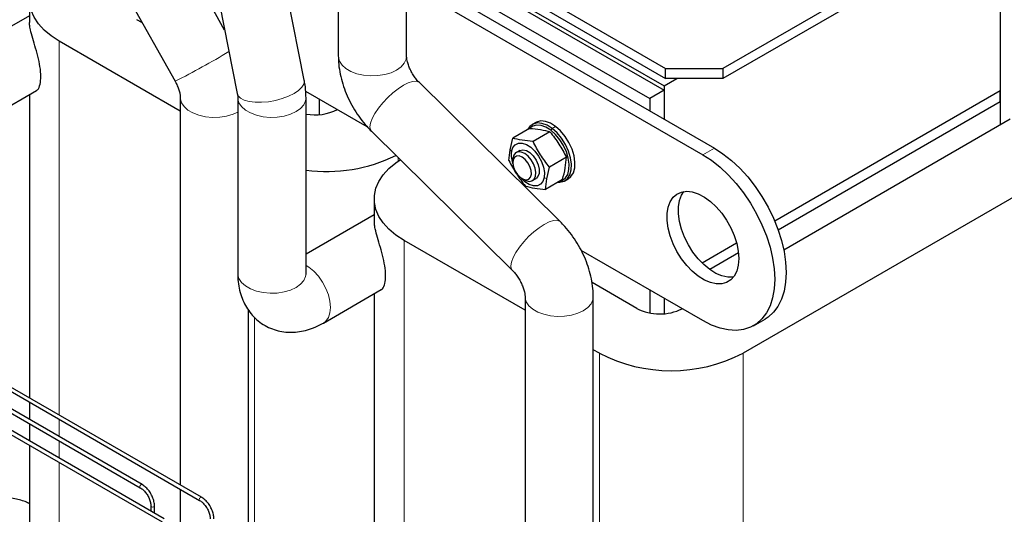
# Model space of a CAD drawing. Header units: millimetres. Extents: x 5 to 418, y 2 to 292.
# Tile 26 of 35: x 346 to 384, y 91 to 110. Entities that reach past the tile are written whole.
import ezdxf

# ---------------------------------------------------------------- set-up
doc = ezdxf.new("R2010")
doc.units = ezdxf.units.MM

msp = doc.modelspace()

# ---------------------------------------------------------------- linework, layer by layer
at = {"color": 7, "linetype": 'Continuous', "lineweight": 25}
for p, q in [((387.1477, 116.0626), (373.345, 108.0945)), ((387.1477, 115.6707), (373.345, 107.7025)), ((358.1983, 114.2544), (358.1983, 108.5778)), ((360.8863, 108.5778), (360.8863, 114.2544)), ((384.2627, 114.0052), (384.2627, 105.8657)), ((384.2627, 114.0052), (384.2627, 107.2112)), ((353.7218, 109.6062), (351.5872, 113.4212)), ((363.5297, 112.4545), (371.0823, 108.0945)), ((349.2414, 112.1086), (351.7713, 107.5871)), ((362.9072, 112.0951), (371.0257, 107.4084)), ((363.1902, 112.2585), (371.0823, 107.7025)), ((360.8863, 111.9554), (373.0056, 104.9591)), ((360.8863, 111.4329), (372.553, 104.6978)), ((356.8569, 107.6265), (356.1523, 111.1639)), ((364.2375, 111.1573), (371.0257, 107.2386)), ((346.0388, 110.7968), (346.0388, 109.908)), ((353.5161, 110.6388), (354.2207, 107.1014)), ((363.6718, 110.8308), (370.46, 106.912)), ((346.0388, 110.1698), (343.35, 108.6176)), ((350.485, 109.886), (350.265, 110.013)), ((351.9757, 106.4129), (347.2103, 109.1639)), ((371.0823, 108.0945), (373.345, 108.0945)), ((371.0823, 107.7025), (371.0823, 108.0945)), ((373.345, 108.0945), (373.345, 107.7025)), ((366.9362, 102.0628), (361.3902, 107.535)), ((371.0257, 107.4084), (371.5352, 107.7025)), ((371.0257, 107.4084), (371.0257, 106.1021)), ((373.345, 107.7025), (371.0823, 107.7025)), ((344.0356, 105.9097), (346.3153, 107.2257)), ((346.0388, 107.066), (346.0388, 95.1232)), ((359.3385, 105.7941), (356.9161, 107.1925)), ((371.0257, 107.2386), (370.46, 106.912)), ((371.0257, 107.2386), (371.0257, 106.1021)), ((384.2627, 107.2112), (375.3846, 102.086)), ((384.2627, 106.7801), (384.2627, 107.2112)), ((351.9757, 106.9442), (351.9757, 91.6959)), ((354.2385, 106.9444), (354.2385, 100.0201)), ((356.9265, 100.0201), (356.9265, 106.9444)), ((357.4492, 106.8848), (357.4492, 106.2762)), ((370.46, 106.912), (370.46, 106.4286)), ((384.2627, 106.7801), (375.5212, 101.7337)), ((384.2627, 106.7801), (384.2627, 105.8657)), ((365.9734, 105.9691), (365.8376, 105.8908)), ((384.6587, 106.0943), (375.7407, 100.946)), ((359.5023, 105.6216), (365.0482, 100.1494)), ((365.7329, 105.7343), (365.067, 105.3498)), ((366.5323, 105.6035), (365.8664, 105.219)), ((364.9606, 104.8936), (365.067, 105.3498)), ((364.9153, 104.4726), (364.9606, 104.8936)), ((365.343, 104.8662), (365.2035, 104.7857)), ((387.7134, 104.7227), (374.137, 96.8852)), ((365.0709, 104.4927), (365.0709, 104.3925)), ((367.18, 104.5954), (366.5141, 104.211)), ((366.4078, 103.7548), (366.5141, 104.211)), ((365.4367, 103.759), (365.5234, 103.7089)), ((365.8435, 103.6772), (365.983, 103.7577)), ((366.3624, 103.3338), (366.4078, 103.7548)), ((367.0283, 103.7182), (366.3624, 103.3338)), ((367.1175, 103.6737), (367.2533, 103.752)), ((359.6152, 102.9592), (359.6152, 102.0705)), ((359.6152, 102.3323), (356.9265, 100.7801)), ((365.5522, 98.5754), (360.7868, 101.3264)), ((373.883, 101.2191), (372.5246, 100.4349)), ((372.553, 98.1655), (367.7601, 100.9324)), ((373.9557, 100.83), (372.8252, 100.1773)), ((369.9509, 98.6486), (368.1906, 99.6648)), ((357.6121, 98.0721), (359.8918, 99.3882)), ((370.46, 99.3738), (370.46, 98.4684)), ((359.6152, 99.2285), (359.6152, 79.4429)), ((365.5522, 99.1066), (365.5522, 73.8919)), ((368.2402, 73.8919), (368.2402, 99.1066)), ((371.0257, 99.0472), (371.0257, 98.4387)), ((354.6637, 89.4396), (354.6637, 98.5712)), ((350.4707, 91.7156), (339.3254, 98.1497)), ((374.5529, 97.9675), (375.0054, 98.2287)), ((339.3254, 97.9834), (350.3987, 91.5909)), ((341.2539, 97.7192), (352.7373, 91.09)), ((352.8093, 91.2147), (341.3259, 97.8439)), ((351.3385, 90.3656), (339.8551, 96.9948)), ((368.4801, 96.8852), (368.2402, 97.0237)), ((339.7831, 96.8701), (351.2665, 90.2409)), ((346.0388, 94.9569), (346.0388, 94.2741)), ((346.0388, 94.1079), (346.0388, 93.4251)), ((346.0388, 93.2588), (346.0388, 87.2804)), ((351.9757, 91.5296), (351.9757, 90.0111)), ((350.8153, 90.8694), (350.8153, 90.6676)), ((350.9593, 90.5845), (350.9593, 90.8694))]:
    msp.add_line(p, q, dxfattribs=at)
at = {"color": 7, "linetype": 'Continuous', "lineweight": 18}
for p, q in [((347.2103, 94.4469), (347.2103, 109.1639)), ((366.5673, 105.6588), (366.6196, 105.7324)), ((366.7554, 105.8108), (366.6196, 105.7324)), ((365.0173, 104.8201), (364.9606, 104.8936)), ((373.0056, 104.9591), (372.553, 104.6978)), ((360.5605, 104.45), (360.5605, 104.5775)), ((366.3086, 103.8039), (366.4078, 103.7548)), ((360.7868, 77.8101), (360.7868, 101.3264)), ((354.9037, 89.3203), (354.9037, 98.291)), ((368.4801, 74.7904), (368.4801, 96.8852)), ((374.137, 73.3688), (374.137, 96.8852)), ((347.2103, 93.5978), (347.2103, 94.2806)), ((347.2103, 92.7487), (347.2103, 93.4315)), ((347.2103, 85.6476), (347.2103, 92.5825))]:
    msp.add_line(p, q, dxfattribs=at)
at = {"color": 7, "linetype": 'Continuous', "lineweight": 25, "flags": 128}
for points in [[(347.2103, 109.1639), (346.89, 109.3727), (346.6156, 109.6022), (346.3912, 109.8491), (346.2199, 110.1098), (346.1043, 110.3805), (346.0461, 110.6573), (346.0461, 110.9362), (346.1043, 111.213), (346.2199, 111.4837), (346.3912, 111.7445), (346.6156, 111.9914), (346.89, 112.2209), (347.2103, 112.4296)], [(366.6196, 105.7324), (366.4172, 105.8599), (366.2177, 105.9334), (366.0313, 105.9491), (365.8673, 105.9064), (365.7339, 105.8072), (365.6523, 105.6877)], [(366.5673, 105.6588), (366.3749, 105.7799), (366.1855, 105.8497), (366.0084, 105.8647), (365.8526, 105.824), (365.7441, 105.7486)], [(366.7554, 105.8108), (366.5529, 105.9383), (366.3535, 106.0118), (366.1671, 106.0275), (366.0031, 105.9847), (365.9734, 105.9691)], [(366.9231, 103.6575), (367.0121, 103.6881), (367.1388, 103.7823), (367.2302, 103.9253), (367.2815, 104.11), (367.2902, 104.3271), (367.256, 104.5657), (367.1804, 104.8138), (367.0673, 105.059), (366.9224, 105.2891), (366.7529, 105.4924), (366.5673, 105.6588)], [(366.849, 103.6147), (366.9238, 103.6153), (367.0879, 103.6581), (367.2213, 103.7572), (367.3174, 103.9077), (367.3715, 104.1021), (367.3807, 104.3306), (367.3446, 104.5818), (367.265, 104.8429), (367.146, 105.1011), (366.9934, 105.3432), (366.815, 105.5573), (366.6196, 105.7324)], [(367.2533, 103.752), (367.3571, 103.8356), (367.4532, 103.9861), (367.5072, 104.1805), (367.5164, 104.409), (367.4803, 104.6601), (367.4008, 104.9213), (367.2817, 105.1795), (367.1292, 105.4216), (366.9508, 105.6356), (366.7554, 105.8108)], [(365.0173, 104.8201), (365.0697, 104.9782), (365.1625, 105.0909), (365.2893, 105.1506), (365.4417, 105.1531), (365.6091, 105.0983), (365.7802, 104.9898), (365.9433, 104.8352), (366.0873, 104.645), (366.2024, 104.432), (366.2807, 104.2109), (366.317, 103.9966), (366.3086, 103.8039)], [(365.5234, 103.7089), (365.5777, 103.6813), (365.7078, 103.6478), (365.8214, 103.6661), (365.9086, 103.7346), (365.9615, 103.8473), (365.9756, 103.9942), (365.9494, 104.1621), (365.8855, 104.3361), (365.7893, 104.5009), (365.6695, 104.6417), (365.5368, 104.7461), (365.4029, 104.8047), (365.2797, 104.8124), (365.1781, 104.7685), (365.1073, 104.6769), (365.0734, 104.5456), (365.0709, 104.4927)], [(365.343, 104.8662), (365.3503, 104.8702), (365.4667, 104.8962), (365.6023, 104.8649), (365.7438, 104.7795), (365.8775, 104.6483), (365.9901, 104.4842), (366.0707, 104.3033), (366.1114, 104.1232), (366.1083, 103.9616)], [(372.553, 104.6978), (372.894, 104.4772), (373.2299, 104.2122), (373.556, 103.9066), (373.8675, 103.5649), (374.1598, 103.1921), (374.4286, 102.7937), (374.6701, 102.3754), (374.8808, 101.9433), (375.0575, 101.5038), (375.1977, 101.0632), (375.2993, 100.628), (375.3608, 100.2045), (375.3815, 99.7989), (375.3608, 99.4171), (375.2993, 99.0647), (375.1977, 98.7468), (375.0575, 98.468), (374.8808, 98.2325), (374.6701, 98.0436), (374.4286, 97.9042), (374.1598, 97.8161), (373.8675, 97.7808), (373.556, 97.7988), (373.2299, 97.8697), (372.894, 97.9925), (372.553, 98.1655)], [(373.0056, 104.9591), (373.3465, 104.7385), (373.6825, 104.4734), (374.0086, 104.1678), (374.32, 103.8262), (374.6123, 103.4534), (374.8812, 103.0549), (375.1227, 102.6366), (375.3333, 102.2045), (375.51, 101.765), (375.6502, 101.3244), (375.7518, 100.8892), (375.8134, 100.4657), (375.834, 100.0601), (375.8134, 99.6783), (375.7518, 99.3259), (375.6502, 99.008), (375.51, 98.7293), (375.3333, 98.4938), (375.1227, 98.3049), (375.0054, 98.2287)], [(360.7868, 101.3264), (360.4665, 101.5351), (360.1921, 101.7646), (359.9676, 102.0115), (359.7963, 102.2723), (359.6807, 102.543), (359.6225, 102.8198), (359.6225, 103.0987), (359.6807, 103.3755), (359.7963, 103.6462), (359.9676, 103.9069), (360.1921, 104.1539), (360.4665, 104.3833), (360.6378, 104.5013)], [(365.3716, 103.8033), (365.492, 103.7319), (365.6064, 103.7092), (365.7024, 103.7377), (365.7696, 103.8142), (365.8008, 103.9305), (365.7925, 104.074), (365.7456, 104.2292), (365.6653, 104.3791), (365.5602, 104.5076), (365.4417, 104.6008), (365.3227, 104.6485), (365.216, 104.6456), (365.1333, 104.5924), (365.0834, 104.4946), (365.0718, 104.3629), (365.0998, 104.2115), (365.1642, 104.0568), (365.2582, 103.9157), (365.3716, 103.8033)], [(366.1083, 103.9616), (366.0615, 103.8342), (365.983, 103.7577)], [(366.3086, 103.8039), (366.2563, 103.6457), (366.1635, 103.533), (366.0366, 103.4734), (365.8843, 103.4709), (365.7169, 103.5257), (365.5458, 103.6341), (365.3826, 103.7887), (365.3659, 103.8078)], [(373.9672, 100.6153), (373.9469, 100.351), (373.8865, 100.1179), (373.7877, 99.9225), (373.6533, 99.7705), (373.4874, 99.6664), (373.2945, 99.613), (373.0803, 99.612), (372.851, 99.6633), (372.6131, 99.7654), (372.3734, 99.9155), (372.1389, 100.1092), (371.9164, 100.341), (371.7121, 100.6041), (371.532, 100.8911), (371.3813, 101.1936), (371.2644, 101.5029), (371.1845, 101.8102), (371.1439, 102.1067), (371.1439, 102.3836), (371.1845, 102.6332), (371.2644, 102.8483), (371.3813, 103.0226), (371.532, 103.1511), (371.7121, 103.2301), (371.9164, 103.2574), (372.1389, 103.2322), (372.3734, 103.1552), (372.6131, 103.0286), (372.851, 102.8561), (373.0803, 102.6426), (373.2945, 102.3942), (373.4874, 102.1182), (373.6533, 101.8224), (373.7877, 101.5154), (373.8865, 101.2059), (373.9469, 100.903), (373.9672, 100.6153)], [(373.7533, 99.8751), (373.7471, 99.8743), (373.5329, 99.8732), (373.3035, 99.9245), (373.0656, 100.0267), (372.826, 100.1768), (372.5915, 100.3705), (372.3689, 100.6023), (372.1646, 100.8654), (371.9846, 101.1523), (371.8339, 101.4548), (371.7169, 101.7642), (371.637, 102.0715), (371.5965, 102.3679), (371.5965, 102.6449), (371.637, 102.8945), (371.7169, 103.1095), (371.8053, 103.2495)]]:
    msp.add_lwpolyline(points, dxfattribs=at)
at = {"color": 7, "linetype": 'Continuous', "lineweight": 18, "flags": 128}
for points in [[(358.1983, 108.5778), (358.2001, 108.5372), (358.2441, 108.377), (358.3448, 108.2256), (358.4978, 108.0896), (358.6965, 107.9749), (358.9321, 107.8865), (359.1944, 107.8284), (359.4719, 107.803), (359.7525, 107.8115), (360.0239, 107.8535), (360.2743, 107.9271), (360.4926, 108.0292), (360.6694, 108.1553), (360.797, 108.2998), (360.8697, 108.4565), (360.8863, 108.5778)], [(354.2207, 107.1014), (354.2559, 107.0163), (354.3507, 106.921), (354.4975, 106.845), (354.6898, 106.7917), (354.9192, 106.7634), (355.1757, 106.7614), (355.448, 106.7857), (355.7243, 106.8353), (355.9925, 106.9079), (356.2409, 107.0005), (356.4586, 107.109), (356.6361, 107.2287), (356.7656, 107.3542), (356.8415, 107.4802), (356.8605, 107.6011), (356.8569, 107.6265)], [(359.5023, 105.6216), (359.4644, 105.6777), (359.4443, 105.7936), (359.4679, 105.9438), (359.5343, 106.1217), (359.6405, 106.3195), (359.782, 106.5287), (359.9525, 106.7401), (360.1446, 106.9444), (360.3498, 107.1326), (360.5593, 107.2967), (360.7638, 107.4294), (360.9545, 107.5248), (361.1229, 107.5789), (361.2618, 107.5893), (361.365, 107.5555), (361.3902, 107.535)], [(351.9757, 106.9438), (351.9776, 106.9036), (352.0215, 106.7434), (352.1222, 106.5919), (352.2752, 106.4559), (352.4739, 106.3412), (352.7096, 106.2529), (352.9719, 106.1947), (353.2494, 106.1694), (353.53, 106.1778), (353.8014, 106.2198), (354.0517, 106.2935), (354.2385, 106.3779)], [(354.2385, 106.9441), (354.2403, 106.9038), (354.2843, 106.7436), (354.385, 106.5921), (354.538, 106.4561), (354.7367, 106.3414), (354.9723, 106.2531), (355.2346, 106.1949), (355.5121, 106.1696), (355.7927, 106.1781), (356.0641, 106.22), (356.3145, 106.2937), (356.5328, 106.3958), (356.7096, 106.5218), (356.8372, 106.6663), (356.9099, 106.823), (356.9265, 106.9449)], [(365.0482, 100.1494), (365.0104, 100.2055), (364.9902, 100.3214), (365.0139, 100.4716), (365.0803, 100.6495), (365.1865, 100.8473), (365.328, 101.0565), (365.4985, 101.2679), (365.6905, 101.4721), (365.8958, 101.6604), (366.1053, 101.8245), (366.3098, 101.9572), (366.5004, 102.0526), (366.6689, 102.1067), (366.8077, 102.1171), (366.911, 102.0833), (366.9362, 102.0628)], [(357.6093, 98.0705), (357.709, 98.1472), (357.8083, 98.2885), (357.8697, 98.4713), (357.8905, 98.6875), (357.8697, 98.9276), (357.8083, 99.1813), (357.709, 99.4373), (357.576, 99.6846), (357.4153, 99.9122), (357.2338, 100.1103), (357.0395, 100.2702), (356.9265, 100.3413)], [(354.2385, 100.0201), (354.2403, 99.9795), (354.2843, 99.8193), (354.385, 99.6679), (354.538, 99.5318), (354.7367, 99.4171), (354.9723, 99.3288), (355.2346, 99.2707), (355.5121, 99.2453), (355.7927, 99.2538), (356.0641, 99.2958), (356.3145, 99.3694), (356.5328, 99.4715), (356.7096, 99.5975), (356.8372, 99.7421), (356.9099, 99.8987), (356.9265, 100.0201)], [(365.5522, 99.1064), (365.554, 99.066), (365.598, 98.9058), (365.6987, 98.7544), (365.8517, 98.6184), (366.0504, 98.5037), (366.286, 98.4153), (366.5483, 98.3572), (366.8258, 98.3318), (367.1064, 98.3403), (367.3778, 98.3823), (367.6282, 98.4559), (367.8465, 98.558), (368.0234, 98.6841), (368.1509, 98.8286), (368.2236, 98.9853), (368.2402, 99.1072)], [(350.3838, 91.6239), (350.3877, 91.6486), (350.3987, 91.674), (350.4153, 91.6963), (350.4347, 91.712), (350.4542, 91.7188), (350.4707, 91.7156), (350.4707, 91.7156)], [(350.3987, 91.5909), (350.3877, 91.6036), (350.3838, 91.6239)], [(352.7224, 91.1229), (352.7262, 91.1477), (352.7373, 91.1731), (352.7538, 91.1954), (352.7733, 91.2111), (352.7928, 91.2179), (352.8093, 91.2147), (352.8093, 91.2147)], [(352.7372, 91.09), (352.7262, 91.1027), (352.7224, 91.1229)], [(350.8153, 90.8698), (350.8153, 90.8694), (350.8208, 90.8535), (350.8364, 90.84)], [(350.8364, 90.84), (350.8597, 90.831), (350.8873, 90.8279), (350.9148, 90.831), (350.9382, 90.84), (350.9538, 90.8535), (350.9593, 90.8694), (350.9593, 90.8694)]]:
    msp.add_lwpolyline(points, dxfattribs=at)
at = {"color": 7, "linetype": 'Continuous', "lineweight": 18}
msp.add_arc((336.6733, 137.4813), 33.4905, 296.79602, 300.93815, dxfattribs=at)
at = {"color": 7, "linetype": 'Continuous', "lineweight": 25}
for centre, radius, start, end in [((357.2803, 108.249), 1.9825, 259.71865, 296.40326), ((366.0895, 104.6862), 1.0805, 172.886, 200.55958), ((357.7449, 110.2253), 6.186, 262.39744, 296.10215), ((370.8572, 100.4017), 1.9735, 242.66187, 296.51804), ((371.3085, 102.3242), 6.1305, 242.52431, 297.47569)]:
    msp.add_arc(centre, radius, start, end, dxfattribs=at)
for points, knots in [([(346.3108, 107.2351), (346.3171, 107.2348), (346.3644, 107.2327), (346.4421, 107.3919), (346.4938, 107.6771), (346.4759, 108.057), (346.3956, 108.4755), (346.2779, 108.8979), (346.1562, 109.2927), (346.0765, 109.5943), (346.0408, 109.7954), (346.042, 109.8772), (346.0424, 109.908)], [0, 0, 0, 0, 0.0189363, 0.1426552, 0.2593913, 0.3752676, 0.4911662, 0.6071171, 0.7251628, 0.8520023, 0.9442475, 1, 1, 1, 1]), ([(358.1983, 108.5778), (358.1999, 108.5009), (358.2044, 108.2977), (358.2485, 107.9635), (358.338, 107.5786), (358.4668, 107.1973), (358.6312, 106.8252), (358.8287, 106.4671), (359.0571, 106.1279), (359.2841, 105.8455), (359.4398, 105.6858), (359.5023, 105.6216)], [0, 0, 0, 0, 0.07329492, 0.19376424, 0.31468363, 0.4355643, 0.55605153, 0.67636621, 0.79702448, 0.91850688, 1, 1, 1, 1]), ([(361.3902, 107.535), (361.3716, 107.5541), (361.3165, 107.6102), (361.2214, 107.7266), (361.115, 107.8862), (361.0229, 108.0597), (360.9525, 108.2332), (360.9077, 108.3898), (360.8881, 108.5109), (360.8868, 108.5572), (360.8863, 108.5778)], [0, 0, 0, 0, 0.0689061, 0.2032416, 0.340824, 0.4808394, 0.6207639, 0.7581615, 0.8922451, 1, 1, 1, 1]), ([(351.7713, 107.5871), (351.7867, 107.5586), (351.8331, 107.4728), (351.8956, 107.3272), (351.9465, 107.1651), (351.9713, 107.0348), (351.9756, 106.9699), (351.9757, 106.9471), (351.9757, 106.9442)], [0, 0, 0, 0, 0.1119526, 0.3375318, 0.5602245, 0.7776275, 0.9712908, 1, 1, 1, 1]), ([(356.9265, 106.9444), (356.9248, 107.0213), (356.9204, 107.2214), (356.8908, 107.4501), (356.8619, 107.6007), (356.8569, 107.6265)], [0, 0, 0, 0, 0.3405728, 0.8867867, 1, 1, 1, 1]), ([(354.2207, 107.1014), (354.2246, 107.0796), (354.2354, 107.02), (354.2383, 106.9707), (354.2385, 106.9476), (354.2385, 106.9444)], [0, 0, 0, 0, 0.331327, 0.9073598, 1, 1, 1, 1]), ([(365.7329, 105.7343), (365.8814, 105.7213), (366.1783, 105.6953), (366.4143, 105.6341), (366.5323, 105.6035)], [0, 0, 0, 0, 0.4999949, 1, 1, 1, 1]), ([(366.5323, 105.6035), (366.6555, 105.4443), (366.9019, 105.1259), (367.0873, 104.7722), (367.18, 104.5954)], [0, 0, 0, 0, 0.4999949, 1, 1, 1, 1]), ([(365.8664, 105.219), (365.7179, 105.232), (365.421, 105.258), (365.185, 105.3192), (365.067, 105.3498)], [0, 0, 0, 0, 0.4999949, 1, 1, 1, 1]), ([(366.5141, 104.211), (366.3909, 104.3702), (366.1445, 104.6886), (365.9591, 105.0422), (365.8664, 105.219)], [0, 0, 0, 0, 0.4999949, 1, 1, 1, 1]), ([(364.9153, 104.4726), (365.008, 104.2958), (365.1934, 103.9422), (365.4398, 103.6238), (365.563, 103.4646)], [0, 0, 0, 0, 0.4999949, 1, 1, 1, 1]), ([(367.0283, 103.7182), (367.0689, 103.8735), (367.1499, 104.1835), (367.17, 104.4583), (367.18, 104.5954)], [0, 0, 0, 0, 0.5008729, 1, 1, 1, 1]), ([(365.563, 103.4646), (365.681, 103.434), (365.917, 103.3728), (366.2139, 103.3468), (366.3624, 103.3338)], [0, 0, 0, 0, 0.4999949, 1, 1, 1, 1]), ([(359.8873, 99.3975), (359.8935, 99.3973), (359.9408, 99.3952), (360.0185, 99.5544), (360.0702, 99.8396), (360.0523, 100.2195), (359.972, 100.6379), (359.8544, 101.0604), (359.7327, 101.4552), (359.6529, 101.7567), (359.6173, 101.9579), (359.6185, 102.0397), (359.6189, 102.0705)], [0, 0, 0, 0, 0.0189363, 0.1426552, 0.2593913, 0.3752676, 0.4911662, 0.6071171, 0.7251628, 0.8520023, 0.9442475, 1, 1, 1, 1]), ([(368.2402, 99.1066), (368.2385, 99.1835), (368.2341, 99.3868), (368.1899, 99.721), (368.1005, 100.1058), (367.9717, 100.4872), (367.8072, 100.8593), (367.6098, 101.2174), (367.3814, 101.5566), (367.1544, 101.839), (366.9987, 101.9987), (366.9362, 102.0628)], [0, 0, 0, 0, 0.0732949, 0.1937642, 0.3146836, 0.4355643, 0.5560515, 0.6763662, 0.7970245, 0.9185069, 1, 1, 1, 1]), ([(365.0482, 100.1494), (365.0669, 100.1304), (365.1219, 100.0743), (365.217, 99.9579), (365.3234, 99.7983), (365.4155, 99.6248), (365.4859, 99.4513), (365.5308, 99.2947), (365.5503, 99.1736), (365.5516, 99.1273), (365.5522, 99.1066)], [0, 0, 0, 0, 0.0689061, 0.2032416, 0.340824, 0.4808394, 0.6207639, 0.7581615, 0.8922451, 1, 1, 1, 1]), ([(354.2385, 100.0201), (354.2402, 99.942), (354.2445, 99.7466), (354.2878, 99.4444), (354.3749, 99.1227), (354.5006, 98.8269), (354.662, 98.5594), (354.8631, 98.3149), (355.1033, 98.1017), (355.3782, 97.9288), (355.6708, 97.8051), (355.9746, 97.7294), (356.2851, 97.7002), (356.5994, 97.7158), (356.9159, 97.7756), (357.2358, 97.8809), (357.4665, 97.9895), (357.5916, 98.0605), (357.6121, 98.0721)], [0, 0, 0, 0, 0.0477223, 0.1193642, 0.1883631, 0.2548909, 0.3194508, 0.3826313, 0.4512759, 0.5179533, 0.5831763, 0.6475512, 0.711834, 0.7768483, 0.8434186, 0.9122879, 0.9856831, 1, 1, 1, 1]), ([(356.9278, 99.9849), (356.9281, 99.9838), (356.93, 99.9768), (356.9266, 99.9959), (356.9265, 100.0173), (356.9265, 100.0201)], [0, 0, 0, 0, 0.1350018, 0.8852549, 1, 1, 1, 1]), ([(350.3987, 91.5909), (350.4184, 91.5786), (350.476, 91.5424), (350.5721, 91.4531), (350.6738, 91.3193), (350.7531, 91.1676), (350.8055, 91.0099), (350.812, 90.9163), (350.8153, 90.8694)], [0, 0, 0, 0, 0.0927165, 0.272498, 0.4537485, 0.6357318, 0.8174132, 1, 1, 1, 1]), ([(350.9593, 90.8694), (350.9582, 90.8983), (350.9551, 90.9817), (350.9211, 91.1296), (350.8489, 91.3041), (350.7474, 91.467), (350.6266, 91.6041), (350.5304, 91.6802), (350.4785, 91.711), (350.4707, 91.7156)], [0, 0, 0, 0, 0.0939793, 0.2710769, 0.4478622, 0.624436, 0.8014647, 0.9702735, 1, 1, 1, 1]), ([(346.0388, 90.9547), (346.0145, 90.9691), (345.8711, 91.0536), (345.5252, 91.1371), (345.0679, 91.2492), (344.6096, 91.3384), (344.2158, 91.4), (343.9634, 91.4212), (343.8604, 91.4298)], [0, 0, 0, 0, 0.0473002, 0.2791112, 0.5111042, 0.6930778, 0.8747879, 1, 1, 1, 1]), ([(353.2978, 90.3685), (353.2967, 90.3974), (353.2936, 90.4808), (353.2597, 90.6286), (353.1874, 90.8031), (353.086, 90.9661), (352.9651, 91.1031), (352.8689, 91.1792), (352.817, 91.21), (352.8093, 91.2147)], [0, 0, 0, 0, 0.0939793, 0.2710769, 0.4478622, 0.624436, 0.8014647, 0.9702735, 1, 1, 1, 1]), ([(352.7373, 91.09), (352.7569, 91.0776), (352.8145, 91.0414), (352.9106, 90.9521), (353.0124, 90.8183), (353.0916, 90.6667), (353.1441, 90.509), (353.1506, 90.4154), (353.1538, 90.3685)], [0, 0, 0, 0, 0.0927165, 0.272498, 0.4537485, 0.6357318, 0.8174132, 1, 1, 1, 1])]:
    msp.add_open_spline(points, degree=3, knots=knots, dxfattribs=at)

doc.saveas('drawing.dxf')
